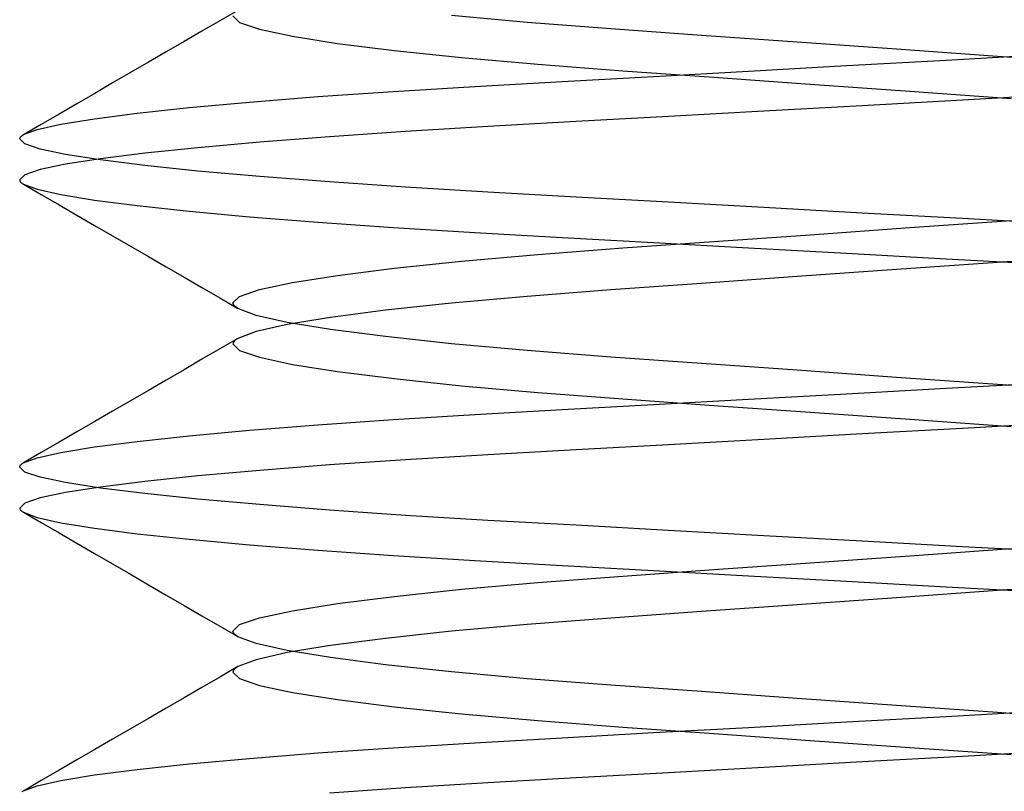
# Model space of a CAD drawing. Header units: millimetres. Extents: x -48 to 49.5, y -16 to 42.2.
# Tile 16 of 38: x 2.1 to 3.6, y 13.8 to 15. Entities that reach past the tile are written whole.
import ezdxf

# ---------------------------------------------------------------- set-up
doc = ezdxf.new("R2010")
doc.units = ezdxf.units.MM
doc.layers.add('MAIN-2', color=7, linetype='Continuous')

msp = doc.modelspace()

# ---------------------------------------------------------------- linework, layer by layer
at = {"layer": 'MAIN-2'}
for p, q in [((2.4321, 14.9771), (2.4048, 14.9612)), ((2.4048, 14.9612), (2.3776, 14.9454)), ((2.4248, 14.9688), (2.435, 14.9588)), ((2.4248, 14.9688), (2.435, 14.9588)), ((2.435, 14.9588), (2.4654, 14.9484)), ((2.435, 14.9588), (2.4654, 14.9484)), ((2.8733, 14.9587), (2.7579, 14.9691)), ((2.8733, 14.9587), (2.7579, 14.9691)), ((3.0008, 14.9488), (2.8733, 14.9587)), ((3.0008, 14.9488), (2.8733, 14.9587)), ((2.3776, 14.9454), (2.3504, 14.9296)), ((2.4654, 14.9484), (2.5154, 14.9377)), ((2.4654, 14.9484), (2.5154, 14.9377)), ((3.1385, 14.939), (3.0008, 14.9488)), ((3.1385, 14.939), (3.0008, 14.9488)), ((2.3504, 14.9296), (2.3232, 14.9138)), ((2.5154, 14.9377), (2.5843, 14.9268)), ((2.5154, 14.9377), (2.5843, 14.9268)), ((2.5843, 14.9268), (2.6707, 14.9159)), ((2.5843, 14.9268), (2.6707, 14.9159)), ((3.2845, 14.9286), (3.1385, 14.939)), ((3.2845, 14.9286), (3.1385, 14.939)), ((3.4359, 14.9179), (3.2845, 14.9286)), ((3.4359, 14.9179), (3.2845, 14.9286)), ((2.3232, 14.9138), (2.296, 14.898)), ((2.6707, 14.9159), (2.7729, 14.9051)), ((2.6707, 14.9159), (2.7729, 14.9051)), ((3.5898, 14.907), (3.4359, 14.9179)), ((3.5898, 14.907), (3.4359, 14.9179)), ((2.296, 14.898), (2.2687, 14.8822)), ((2.7729, 14.9051), (2.8896, 14.8949)), ((2.7729, 14.9051), (2.8896, 14.8949)), ((3.3598, 14.8929), (3.5115, 14.9013)), ((3.3598, 14.8929), (3.5115, 14.9013)), ((3.5115, 14.9013), (3.6639, 14.9098)), ((3.5115, 14.9013), (3.6639, 14.9098)), ((3.7439, 14.896), (3.5898, 14.907)), ((3.7439, 14.896), (3.5898, 14.907)), ((2.2687, 14.8822), (2.2415, 14.8664)), ((2.8896, 14.8949), (3.0188, 14.885)), ((2.8896, 14.8949), (3.0188, 14.885)), ((3.0188, 14.885), (3.1576, 14.8751)), ((3.0188, 14.885), (3.1576, 14.8751)), ((3.0654, 14.8765), (3.2105, 14.8846)), ((3.0654, 14.8765), (3.2105, 14.8846)), ((3.2105, 14.8846), (3.3598, 14.8929)), ((3.2105, 14.8846), (3.3598, 14.8929)), ((2.2415, 14.8664), (2.2143, 14.8506)), ((2.7935, 14.8612), (2.9262, 14.8688)), ((2.7935, 14.8612), (2.9262, 14.8688)), ((2.9262, 14.8688), (3.0654, 14.8765)), ((2.9262, 14.8688), (3.0654, 14.8765)), ((3.1576, 14.8751), (3.3041, 14.8647)), ((3.1576, 14.8751), (3.3041, 14.8647)), ((2.2143, 14.8506), (2.1871, 14.8349)), ((2.5543, 14.8456), (2.669, 14.8536)), ((2.5543, 14.8456), (2.669, 14.8536)), ((2.669, 14.8536), (2.7935, 14.8612)), ((2.669, 14.8536), (2.7935, 14.8612)), ((3.3041, 14.8647), (3.4561, 14.854)), ((3.3041, 14.8647), (3.4561, 14.854)), ((3.4561, 14.854), (3.6102, 14.843)), ((3.4561, 14.854), (3.6102, 14.843)), ((2.3581, 14.8289), (2.4503, 14.8373)), ((2.3581, 14.8289), (2.4503, 14.8373)), ((2.4503, 14.8373), (2.5543, 14.8456)), ((2.4503, 14.8373), (2.5543, 14.8456)), ((3.5361, 14.8402), (3.3835, 14.8318)), ((3.5361, 14.8402), (3.3835, 14.8318)), ((3.6885, 14.8487), (3.5361, 14.8402)), ((3.6885, 14.8487), (3.5361, 14.8402)), ((2.1871, 14.8349), (2.1599, 14.8191)), ((2.214, 14.812), (2.2792, 14.8204)), ((2.214, 14.812), (2.2792, 14.8204)), ((2.2792, 14.8204), (2.3581, 14.8289)), ((2.2792, 14.8204), (2.3581, 14.8289)), ((3.2338, 14.8234), (3.0885, 14.8153)), ((3.2338, 14.8234), (3.0885, 14.8153)), ((3.3835, 14.8318), (3.2338, 14.8234)), ((3.3835, 14.8318), (3.2338, 14.8234)), ((2.1599, 14.8191), (2.1327, 14.8034)), ((2.1627, 14.8036), (2.214, 14.812)), ((2.1627, 14.8036), (2.214, 14.812)), ((2.9477, 14.8075), (2.8133, 14.8)), ((2.9477, 14.8075), (2.8133, 14.8)), ((3.0885, 14.8153), (2.9477, 14.8075)), ((3.0885, 14.8153), (2.9477, 14.8075)), ((2.1327, 14.8034), (2.1056, 14.7876)), ((2.1056, 14.7877), (2.1265, 14.7955)), ((2.1056, 14.7877), (2.1265, 14.7955)), ((2.1265, 14.7955), (2.1627, 14.8036)), ((2.1265, 14.7955), (2.1627, 14.8036)), ((2.6879, 14.7924), (2.5718, 14.7844)), ((2.6879, 14.7924), (2.5718, 14.7844)), ((2.8133, 14.8), (2.6879, 14.7924)), ((2.8133, 14.8), (2.6879, 14.7924)), ((2.1, 14.7812), (2.1002, 14.7823)), ((2.1078, 14.7736), (2.1, 14.7812)), ((2.1078, 14.7736), (2.1, 14.7812)), ((2.1002, 14.7823), (2.1006, 14.7834)), ((2.1006, 14.7834), (2.1014, 14.7845)), ((2.1014, 14.7845), (2.1025, 14.7855)), ((2.1025, 14.7855), (2.1039, 14.7866)), ((2.1039, 14.7866), (2.1056, 14.7877)), ((2.4656, 14.7761), (2.3716, 14.7677)), ((2.4656, 14.7761), (2.3716, 14.7677)), ((2.5718, 14.7844), (2.4656, 14.7761)), ((2.5718, 14.7844), (2.4656, 14.7761)), ((2.1311, 14.7656), (2.1078, 14.7736)), ((2.1311, 14.7656), (2.1078, 14.7736)), ((2.1696, 14.7575), (2.1311, 14.7656)), ((2.1696, 14.7575), (2.1311, 14.7656)), ((2.3716, 14.7677), (2.2906, 14.7593)), ((2.3716, 14.7677), (2.2906, 14.7593)), ((2.223, 14.7492), (2.1696, 14.7575)), ((2.223, 14.7492), (2.1696, 14.7575)), ((2.223, 14.7508), (2.1696, 14.7425)), ((2.223, 14.7508), (2.1696, 14.7425)), ((2.2906, 14.7593), (2.223, 14.7508)), ((2.2906, 14.7593), (2.223, 14.7508)), ((2.2906, 14.7407), (2.223, 14.7492)), ((2.2906, 14.7407), (2.223, 14.7492)), ((2.1311, 14.7344), (2.1078, 14.7264)), ((2.1311, 14.7344), (2.1078, 14.7264)), ((2.1696, 14.7425), (2.1311, 14.7344)), ((2.1696, 14.7425), (2.1311, 14.7344)), ((2.3716, 14.7323), (2.2906, 14.7407)), ((2.3716, 14.7323), (2.2906, 14.7407)), ((2.4656, 14.7239), (2.3716, 14.7323)), ((2.4656, 14.7239), (2.3716, 14.7323)), ((2.1078, 14.7264), (2.1, 14.7188)), ((2.1078, 14.7264), (2.1, 14.7188)), ((2.1, 14.7188), (2.1002, 14.7177)), ((2.1, 14.7188), (2.1002, 14.7177)), ((2.1002, 14.7177), (2.1006, 14.7166)), ((2.1002, 14.7177), (2.1006, 14.7166)), ((2.1006, 14.7166), (2.1014, 14.7155)), ((2.1006, 14.7166), (2.1014, 14.7155)), ((2.1014, 14.7155), (2.1025, 14.7145)), ((2.1014, 14.7155), (2.1025, 14.7145)), ((2.5718, 14.7156), (2.4656, 14.7239)), ((2.5718, 14.7156), (2.4656, 14.7239)), ((2.6879, 14.7076), (2.5718, 14.7156)), ((2.6879, 14.7076), (2.5718, 14.7156)), ((2.1025, 14.7145), (2.1039, 14.7134)), ((2.1025, 14.7145), (2.1039, 14.7134)), ((2.1039, 14.7134), (2.1056, 14.7123)), ((2.1039, 14.7134), (2.1056, 14.7123)), ((2.1056, 14.7124), (2.1327, 14.6966)), ((2.1056, 14.7124), (2.1327, 14.6966)), ((2.1056, 14.7123), (2.1265, 14.7045)), ((2.1056, 14.7123), (2.1265, 14.7045)), ((2.1265, 14.7045), (2.1627, 14.6964)), ((2.1265, 14.7045), (2.1627, 14.6964)), ((2.8133, 14.7), (2.6879, 14.7076)), ((2.8133, 14.7), (2.6879, 14.7076)), ((2.9477, 14.6925), (2.8133, 14.7)), ((2.9477, 14.6925), (2.8133, 14.7)), ((2.1327, 14.6966), (2.1599, 14.6809)), ((2.1327, 14.6966), (2.1599, 14.6809)), ((2.1627, 14.6964), (2.214, 14.688)), ((2.1627, 14.6964), (2.214, 14.688)), ((2.214, 14.688), (2.2792, 14.6796)), ((2.214, 14.688), (2.2792, 14.6796)), ((3.0885, 14.6847), (2.9477, 14.6925)), ((3.0885, 14.6847), (2.9477, 14.6925)), ((2.1599, 14.6809), (2.1871, 14.6651)), ((2.1599, 14.6809), (2.1871, 14.6651)), ((2.2792, 14.6796), (2.3581, 14.6711)), ((2.2792, 14.6796), (2.3581, 14.6711)), ((2.3581, 14.6711), (2.4503, 14.6627)), ((2.3581, 14.6711), (2.4503, 14.6627)), ((3.2338, 14.6766), (3.0885, 14.6847)), ((3.2338, 14.6766), (3.0885, 14.6847)), ((3.3835, 14.6682), (3.2338, 14.6766)), ((3.3835, 14.6682), (3.2338, 14.6766)), ((2.1871, 14.6651), (2.2142, 14.6494)), ((2.1871, 14.6651), (2.2142, 14.6494)), ((2.4503, 14.6627), (2.5543, 14.6544)), ((2.4503, 14.6627), (2.5543, 14.6544)), ((3.5361, 14.6598), (3.3835, 14.6682)), ((3.5361, 14.6598), (3.3835, 14.6682)), ((3.4561, 14.646), (3.6102, 14.657)), ((3.4561, 14.646), (3.6102, 14.657)), ((3.6885, 14.6513), (3.5361, 14.6598)), ((3.6885, 14.6513), (3.5361, 14.6598)), ((2.2142, 14.6494), (2.2415, 14.6336)), ((2.2142, 14.6494), (2.2415, 14.6336)), ((2.5543, 14.6544), (2.669, 14.6464)), ((2.5543, 14.6544), (2.669, 14.6464)), ((2.669, 14.6464), (2.7935, 14.6388)), ((2.669, 14.6464), (2.7935, 14.6388)), ((3.3041, 14.6353), (3.4561, 14.646)), ((3.3041, 14.6353), (3.4561, 14.646)), ((2.2415, 14.6336), (2.2687, 14.6178)), ((2.2415, 14.6336), (2.2687, 14.6178)), ((2.7935, 14.6388), (2.9262, 14.6312)), ((2.7935, 14.6388), (2.9262, 14.6312)), ((2.9262, 14.6312), (3.0654, 14.6235)), ((2.9262, 14.6312), (3.0654, 14.6235)), ((3.1576, 14.6249), (3.3041, 14.6353)), ((3.1576, 14.6249), (3.3041, 14.6353)), ((2.2687, 14.6178), (2.296, 14.602)), ((2.2687, 14.6178), (2.296, 14.602)), ((2.8896, 14.6051), (3.0188, 14.615)), ((2.8896, 14.6051), (3.0188, 14.615)), ((3.0188, 14.615), (3.1576, 14.6249)), ((3.0188, 14.615), (3.1576, 14.6249)), ((3.0654, 14.6235), (3.2105, 14.6154)), ((3.0654, 14.6235), (3.2105, 14.6154)), ((3.2105, 14.6154), (3.3598, 14.6071)), ((3.2105, 14.6154), (3.3598, 14.6071)), ((2.296, 14.602), (2.3232, 14.5862)), ((2.296, 14.602), (2.3232, 14.5862)), ((2.7729, 14.5949), (2.8896, 14.6051)), ((2.7729, 14.5949), (2.8896, 14.6051)), ((3.3598, 14.6071), (3.5115, 14.5987)), ((3.3598, 14.6071), (3.5115, 14.5987)), ((3.5115, 14.5987), (3.6639, 14.5902)), ((3.5115, 14.5987), (3.6639, 14.5902)), ((3.7439, 14.604), (3.5898, 14.593)), ((3.7439, 14.604), (3.5898, 14.593)), ((2.3232, 14.5862), (2.3504, 14.5704)), ((2.3232, 14.5862), (2.3504, 14.5704)), ((2.5843, 14.5732), (2.6707, 14.5841)), ((2.5843, 14.5732), (2.6707, 14.5841)), ((2.6707, 14.5841), (2.7729, 14.5949)), ((2.6707, 14.5841), (2.7729, 14.5949)), ((3.4359, 14.5821), (3.2846, 14.5714)), ((3.4359, 14.5821), (3.2846, 14.5714)), ((3.5898, 14.593), (3.4359, 14.5821)), ((3.5898, 14.593), (3.4359, 14.5821)), ((2.3504, 14.5704), (2.3776, 14.5546)), ((2.3504, 14.5704), (2.3776, 14.5546)), ((2.5154, 14.5623), (2.5843, 14.5732)), ((2.5154, 14.5623), (2.5843, 14.5732)), ((3.2846, 14.5714), (3.1385, 14.561)), ((3.2846, 14.5714), (3.1385, 14.561)), ((2.3776, 14.5546), (2.4048, 14.5388)), ((2.3776, 14.5546), (2.4048, 14.5388)), ((2.435, 14.5412), (2.4654, 14.5516)), ((2.435, 14.5412), (2.4654, 14.5516)), ((2.4654, 14.5516), (2.5154, 14.5623)), ((2.4654, 14.5516), (2.5154, 14.5623)), ((3.0008, 14.5512), (2.8733, 14.5413)), ((3.0008, 14.5512), (2.8733, 14.5413)), ((3.1385, 14.561), (3.0008, 14.5512)), ((3.1385, 14.561), (3.0008, 14.5512)), ((2.4048, 14.5388), (2.4321, 14.5229)), ((2.4048, 14.5388), (2.4321, 14.5229)), ((2.4248, 14.5312), (2.435, 14.5412)), ((2.4248, 14.5312), (2.435, 14.5412)), ((2.8733, 14.5413), (2.7579, 14.5309)), ((2.8733, 14.5413), (2.7579, 14.5309)), ((2.425, 14.5298), (2.4248, 14.5312)), ((2.425, 14.5298), (2.4248, 14.5312)), ((2.4256, 14.5284), (2.425, 14.5298)), ((2.4256, 14.5284), (2.425, 14.5298)), ((2.4267, 14.527), (2.4256, 14.5284)), ((2.4267, 14.527), (2.4256, 14.5284)), ((2.4282, 14.5256), (2.4267, 14.527)), ((2.4282, 14.5256), (2.4267, 14.527)), ((2.4301, 14.5241), (2.4282, 14.5256)), ((2.4301, 14.5241), (2.4282, 14.5256)), ((2.4325, 14.5227), (2.4301, 14.5241)), ((2.4325, 14.5227), (2.4301, 14.5241)), ((2.4603, 14.5123), (2.4325, 14.5227)), ((2.4603, 14.5123), (2.4325, 14.5227)), ((2.6574, 14.5201), (2.5737, 14.5092)), ((2.6574, 14.5201), (2.5737, 14.5092)), ((2.7579, 14.5309), (2.6574, 14.5201)), ((2.7579, 14.5309), (2.6574, 14.5201)), ((2.5077, 14.5016), (2.4603, 14.5123)), ((2.5077, 14.5016), (2.4603, 14.5123)), ((2.5737, 14.5092), (2.5077, 14.4984)), ((2.5737, 14.5092), (2.5077, 14.4984)), ((2.5077, 14.4984), (2.4603, 14.4877)), ((2.5077, 14.4984), (2.4603, 14.4877)), ((2.5737, 14.4908), (2.5077, 14.5016)), ((2.5737, 14.4908), (2.5077, 14.5016)), ((2.6574, 14.4799), (2.5737, 14.4908)), ((2.6574, 14.4799), (2.5737, 14.4908)), ((2.4321, 14.4771), (2.4048, 14.4612)), ((2.4321, 14.4771), (2.4048, 14.4612)), ((2.4301, 14.4759), (2.4282, 14.4744)), ((2.4301, 14.4759), (2.4282, 14.4744)), ((2.4325, 14.4773), (2.4301, 14.4759)), ((2.4325, 14.4773), (2.4301, 14.4759)), ((2.4603, 14.4877), (2.4325, 14.4773)), ((2.4603, 14.4877), (2.4325, 14.4773)), ((2.7579, 14.4691), (2.6574, 14.4799)), ((2.7579, 14.4691), (2.6574, 14.4799)), ((2.4048, 14.4612), (2.3776, 14.4454)), ((2.4048, 14.4612), (2.3776, 14.4454)), ((2.425, 14.4702), (2.4248, 14.4688)), ((2.425, 14.4702), (2.4248, 14.4688)), ((2.4248, 14.4688), (2.435, 14.4588)), ((2.4248, 14.4688), (2.435, 14.4588)), ((2.4256, 14.4716), (2.425, 14.4702)), ((2.4256, 14.4716), (2.425, 14.4702)), ((2.4267, 14.473), (2.4256, 14.4716)), ((2.4267, 14.473), (2.4256, 14.4716)), ((2.4282, 14.4744), (2.4267, 14.473)), ((2.4282, 14.4744), (2.4267, 14.473)), ((2.8733, 14.4587), (2.7579, 14.4691)), ((2.8733, 14.4587), (2.7579, 14.4691)), ((2.3776, 14.4454), (2.3504, 14.4296)), ((2.3776, 14.4454), (2.3504, 14.4296)), ((2.435, 14.4588), (2.4654, 14.4484)), ((2.435, 14.4588), (2.4654, 14.4484)), ((2.4654, 14.4484), (2.5154, 14.4377)), ((2.4654, 14.4484), (2.5154, 14.4377)), ((3.0008, 14.4488), (2.8733, 14.4587)), ((3.0008, 14.4488), (2.8733, 14.4587)), ((3.1385, 14.439), (3.0008, 14.4488)), ((3.1385, 14.439), (3.0008, 14.4488)), ((2.5154, 14.4377), (2.5843, 14.4268)), ((2.5154, 14.4377), (2.5843, 14.4268)), ((3.2845, 14.4286), (3.1385, 14.439)), ((3.2845, 14.4286), (3.1385, 14.439)), ((2.3504, 14.4296), (2.3232, 14.4138)), ((2.3504, 14.4296), (2.3232, 14.4138)), ((2.5843, 14.4268), (2.6707, 14.4159)), ((2.5843, 14.4268), (2.6707, 14.4159)), ((2.6707, 14.4159), (2.7729, 14.4051)), ((2.6707, 14.4159), (2.7729, 14.4051)), ((3.4359, 14.4179), (3.2845, 14.4286)), ((3.4359, 14.4179), (3.2845, 14.4286)), ((3.5898, 14.407), (3.4359, 14.4179)), ((3.5898, 14.407), (3.4359, 14.4179)), ((2.3232, 14.4138), (2.296, 14.398)), ((2.3232, 14.4138), (2.296, 14.398)), ((2.7729, 14.4051), (2.8896, 14.3949)), ((2.7729, 14.4051), (2.8896, 14.3949)), ((3.3598, 14.3929), (3.5115, 14.4013)), ((3.3598, 14.3929), (3.5115, 14.4013)), ((3.5115, 14.4013), (3.6639, 14.4098)), ((3.5115, 14.4013), (3.6639, 14.4098)), ((3.7439, 14.396), (3.5898, 14.407)), ((3.7439, 14.396), (3.5898, 14.407)), ((2.296, 14.398), (2.2687, 14.3822)), ((2.296, 14.398), (2.2687, 14.3822)), ((2.8896, 14.3949), (3.0188, 14.385)), ((2.8896, 14.3949), (3.0188, 14.385)), ((3.0188, 14.385), (3.1576, 14.3751)), ((3.0188, 14.385), (3.1576, 14.3751)), ((3.2105, 14.3846), (3.3598, 14.3929)), ((3.2105, 14.3846), (3.3598, 14.3929)), ((2.2687, 14.3822), (2.2415, 14.3664)), ((2.2687, 14.3822), (2.2415, 14.3664)), ((2.9262, 14.3688), (3.0654, 14.3765)), ((2.9262, 14.3688), (3.0654, 14.3765)), ((3.0654, 14.3765), (3.2105, 14.3846)), ((3.0654, 14.3765), (3.2105, 14.3846)), ((3.1576, 14.3751), (3.3041, 14.3647)), ((3.1576, 14.3751), (3.3041, 14.3647)), ((2.2415, 14.3664), (2.2143, 14.3507)), ((2.2415, 14.3664), (2.2143, 14.3507)), ((2.669, 14.3536), (2.7935, 14.3612)), ((2.669, 14.3536), (2.7935, 14.3612)), ((2.7935, 14.3612), (2.9262, 14.3688)), ((2.7935, 14.3612), (2.9262, 14.3688)), ((3.3041, 14.3647), (3.4561, 14.354)), ((3.3041, 14.3647), (3.4561, 14.354)), ((2.2143, 14.3507), (2.1871, 14.3349)), ((2.2143, 14.3507), (2.1871, 14.3349)), ((2.4503, 14.3373), (2.5543, 14.3456)), ((2.4503, 14.3373), (2.5543, 14.3456)), ((2.5543, 14.3456), (2.669, 14.3536)), ((2.5543, 14.3456), (2.669, 14.3536)), ((3.5361, 14.3402), (3.3835, 14.3318)), ((3.5361, 14.3402), (3.3835, 14.3318)), ((3.4561, 14.354), (3.6102, 14.343)), ((3.4561, 14.354), (3.6102, 14.343)), ((3.6885, 14.3487), (3.5361, 14.3402)), ((3.6885, 14.3487), (3.5361, 14.3402)), ((2.1871, 14.3349), (2.1599, 14.3191)), ((2.1871, 14.3349), (2.1599, 14.3191)), ((2.2792, 14.3204), (2.3581, 14.3289)), ((2.2792, 14.3204), (2.3581, 14.3289)), ((2.3581, 14.3289), (2.4503, 14.3373)), ((2.3581, 14.3289), (2.4503, 14.3373)), ((3.3835, 14.3318), (3.2338, 14.3234)), ((3.3835, 14.3318), (3.2338, 14.3234)), ((2.1599, 14.3191), (2.1327, 14.3034)), ((2.1599, 14.3191), (2.1327, 14.3034)), ((2.1627, 14.3036), (2.214, 14.312)), ((2.1627, 14.3036), (2.214, 14.312)), ((2.214, 14.312), (2.2792, 14.3204)), ((2.214, 14.312), (2.2792, 14.3204)), ((3.0885, 14.3153), (2.9477, 14.3075)), ((3.0885, 14.3153), (2.9477, 14.3075)), ((3.2338, 14.3234), (3.0885, 14.3153)), ((3.2338, 14.3234), (3.0885, 14.3153)), ((2.1327, 14.3034), (2.1056, 14.2876)), ((2.1327, 14.3034), (2.1056, 14.2876)), ((2.1056, 14.2877), (2.1265, 14.2955)), ((2.1056, 14.2877), (2.1265, 14.2955)), ((2.1265, 14.2955), (2.1627, 14.3036)), ((2.1265, 14.2955), (2.1627, 14.3036)), ((2.8133, 14.3), (2.6879, 14.2924)), ((2.8133, 14.3), (2.6879, 14.2924)), ((2.9477, 14.3075), (2.8133, 14.3)), ((2.9477, 14.3075), (2.8133, 14.3)), ((2.1, 14.2812), (2.1002, 14.2823)), ((2.1, 14.2812), (2.1002, 14.2823)), ((2.1078, 14.2736), (2.1, 14.2812)), ((2.1078, 14.2736), (2.1, 14.2812)), ((2.1002, 14.2823), (2.1006, 14.2834)), ((2.1002, 14.2823), (2.1006, 14.2834)), ((2.1006, 14.2834), (2.1014, 14.2845)), ((2.1006, 14.2834), (2.1014, 14.2845)), ((2.1014, 14.2845), (2.1025, 14.2855)), ((2.1014, 14.2845), (2.1025, 14.2855)), ((2.1025, 14.2855), (2.1039, 14.2866)), ((2.1025, 14.2855), (2.1039, 14.2866)), ((2.1039, 14.2866), (2.1056, 14.2877)), ((2.1039, 14.2866), (2.1056, 14.2877)), ((2.5718, 14.2844), (2.4656, 14.2761)), ((2.5718, 14.2844), (2.4656, 14.2761)), ((2.6879, 14.2924), (2.5718, 14.2844)), ((2.6879, 14.2924), (2.5718, 14.2844)), ((2.1311, 14.2656), (2.1078, 14.2736)), ((2.1311, 14.2656), (2.1078, 14.2736)), ((2.1696, 14.2575), (2.1311, 14.2656)), ((2.1696, 14.2575), (2.1311, 14.2656)), ((2.3716, 14.2677), (2.2906, 14.2593)), ((2.3716, 14.2677), (2.2906, 14.2593)), ((2.4656, 14.2761), (2.3716, 14.2677)), ((2.4656, 14.2761), (2.3716, 14.2677)), ((2.223, 14.2492), (2.1696, 14.2575)), ((2.223, 14.2492), (2.1696, 14.2575)), ((2.223, 14.2508), (2.1696, 14.2425)), ((2.223, 14.2508), (2.1696, 14.2425)), ((2.2906, 14.2593), (2.223, 14.2508)), ((2.2906, 14.2593), (2.223, 14.2508)), ((2.1696, 14.2425), (2.1311, 14.2344)), ((2.1696, 14.2425), (2.1311, 14.2344)), ((2.2906, 14.2407), (2.223, 14.2492)), ((2.2906, 14.2407), (2.223, 14.2492)), ((2.3716, 14.2323), (2.2906, 14.2407)), ((2.3716, 14.2323), (2.2906, 14.2407)), ((2.1078, 14.2264), (2.1, 14.2188)), ((2.1078, 14.2264), (2.1, 14.2188)), ((2.1311, 14.2344), (2.1078, 14.2264)), ((2.1311, 14.2344), (2.1078, 14.2264)), ((2.4656, 14.2239), (2.3716, 14.2323)), ((2.4656, 14.2239), (2.3716, 14.2323)), ((2.5718, 14.2156), (2.4656, 14.2239)), ((2.5718, 14.2156), (2.4656, 14.2239)), ((2.1, 14.2188), (2.1002, 14.2177)), ((2.1, 14.2188), (2.1002, 14.2177)), ((2.1002, 14.2177), (2.1006, 14.2166)), ((2.1002, 14.2177), (2.1006, 14.2166)), ((2.1006, 14.2166), (2.1014, 14.2155)), ((2.1006, 14.2166), (2.1014, 14.2155)), ((2.1014, 14.2155), (2.1025, 14.2145)), ((2.1014, 14.2155), (2.1025, 14.2145)), ((2.1025, 14.2145), (2.1039, 14.2134)), ((2.1025, 14.2145), (2.1039, 14.2134)), ((2.1039, 14.2134), (2.1056, 14.2123)), ((2.1039, 14.2134), (2.1056, 14.2123)), ((2.1056, 14.2124), (2.1327, 14.1966)), ((2.1056, 14.2124), (2.1327, 14.1966)), ((2.1056, 14.2123), (2.1265, 14.2045)), ((2.1056, 14.2123), (2.1265, 14.2045)), ((2.6879, 14.2076), (2.5718, 14.2156)), ((2.6879, 14.2076), (2.5718, 14.2156)), ((2.8133, 14.2), (2.6879, 14.2076)), ((2.8133, 14.2), (2.6879, 14.2076)), ((2.1265, 14.2045), (2.1627, 14.1964)), ((2.1265, 14.2045), (2.1627, 14.1964)), ((2.1327, 14.1966), (2.1599, 14.1809)), ((2.1327, 14.1966), (2.1599, 14.1809)), ((2.1627, 14.1964), (2.214, 14.188)), ((2.1627, 14.1964), (2.214, 14.188)), ((2.9477, 14.1925), (2.8133, 14.2)), ((2.9477, 14.1925), (2.8133, 14.2)), ((3.0885, 14.1847), (2.9477, 14.1925)), ((3.0885, 14.1847), (2.9477, 14.1925)), ((2.1599, 14.1809), (2.1871, 14.1651)), ((2.1599, 14.1809), (2.1871, 14.1651)), ((2.214, 14.188), (2.2792, 14.1796)), ((2.214, 14.188), (2.2792, 14.1796)), ((2.2792, 14.1796), (2.3581, 14.1711)), ((2.2792, 14.1796), (2.3581, 14.1711)), ((3.2338, 14.1766), (3.0885, 14.1847)), ((3.2338, 14.1766), (3.0885, 14.1847)), ((3.3835, 14.1682), (3.2338, 14.1766)), ((3.3835, 14.1682), (3.2338, 14.1766)), ((2.1871, 14.1651), (2.2142, 14.1494)), ((2.1871, 14.1651), (2.2142, 14.1494)), ((2.3581, 14.1711), (2.4503, 14.1627)), ((2.3581, 14.1711), (2.4503, 14.1627)), ((2.4503, 14.1627), (2.5543, 14.1544)), ((2.4503, 14.1627), (2.5543, 14.1544)), ((3.5361, 14.1598), (3.3835, 14.1682)), ((3.5361, 14.1598), (3.3835, 14.1682)), ((2.2142, 14.1494), (2.2415, 14.1336)), ((2.2142, 14.1494), (2.2415, 14.1336)), ((2.5543, 14.1544), (2.669, 14.1464)), ((2.5543, 14.1544), (2.669, 14.1464)), ((2.669, 14.1464), (2.7935, 14.1388)), ((2.669, 14.1464), (2.7935, 14.1388)), ((3.3041, 14.1353), (3.4561, 14.146)), ((3.3041, 14.1353), (3.4561, 14.146)), ((3.4561, 14.146), (3.6102, 14.157)), ((3.4561, 14.146), (3.6102, 14.157)), ((3.6885, 14.1513), (3.5361, 14.1598)), ((3.6885, 14.1513), (3.5361, 14.1598)), ((2.2415, 14.1336), (2.2687, 14.1178)), ((2.2415, 14.1336), (2.2687, 14.1178)), ((2.7935, 14.1388), (2.9262, 14.1312)), ((2.7935, 14.1388), (2.9262, 14.1312)), ((2.9262, 14.1312), (3.0654, 14.1235)), ((2.9262, 14.1312), (3.0654, 14.1235)), ((3.1576, 14.1249), (3.3041, 14.1353)), ((3.1576, 14.1249), (3.3041, 14.1353)), ((2.2687, 14.1178), (2.296, 14.102)), ((2.2687, 14.1178), (2.296, 14.102)), ((3.0188, 14.115), (3.1576, 14.1249)), ((3.0188, 14.115), (3.1576, 14.1249)), ((3.0654, 14.1235), (3.2105, 14.1154)), ((3.0654, 14.1235), (3.2105, 14.1154)), ((3.2105, 14.1154), (3.3598, 14.1071)), ((3.2105, 14.1154), (3.3598, 14.1071)), ((2.296, 14.102), (2.3232, 14.0862)), ((2.296, 14.102), (2.3232, 14.0862)), ((2.7729, 14.0949), (2.8896, 14.1051)), ((2.7729, 14.0949), (2.8896, 14.1051)), ((2.8896, 14.1051), (3.0188, 14.115)), ((2.8896, 14.1051), (3.0188, 14.115)), ((3.3598, 14.1071), (3.5115, 14.0987)), ((3.3598, 14.1071), (3.5115, 14.0987)), ((3.7439, 14.104), (3.5898, 14.093)), ((3.7439, 14.104), (3.5898, 14.093)), ((2.3232, 14.0862), (2.3504, 14.0704)), ((2.3232, 14.0862), (2.3504, 14.0704)), ((2.6707, 14.0841), (2.7729, 14.0949)), ((2.6707, 14.0841), (2.7729, 14.0949)), ((3.5898, 14.093), (3.4359, 14.0821)), ((3.5898, 14.093), (3.4359, 14.0821)), ((3.5115, 14.0987), (3.6639, 14.0902)), ((3.5115, 14.0987), (3.6639, 14.0902)), ((2.3504, 14.0704), (2.3776, 14.0546)), ((2.3504, 14.0704), (2.3776, 14.0546)), ((2.5154, 14.0623), (2.5843, 14.0732)), ((2.5154, 14.0623), (2.5843, 14.0732)), ((2.5843, 14.0732), (2.6707, 14.0841)), ((2.5843, 14.0732), (2.6707, 14.0841)), ((3.2846, 14.0714), (3.1385, 14.061)), ((3.2846, 14.0714), (3.1385, 14.061)), ((3.4359, 14.0821), (3.2846, 14.0714)), ((3.4359, 14.0821), (3.2846, 14.0714)), ((2.4654, 14.0516), (2.5154, 14.0623)), ((2.4654, 14.0516), (2.5154, 14.0623)), ((3.1385, 14.061), (3.0008, 14.0512)), ((3.1385, 14.061), (3.0008, 14.0512)), ((2.3776, 14.0546), (2.4048, 14.0388)), ((2.3776, 14.0546), (2.4048, 14.0388)), ((2.4248, 14.0312), (2.435, 14.0412)), ((2.4248, 14.0312), (2.435, 14.0412)), ((2.435, 14.0412), (2.4654, 14.0516)), ((2.435, 14.0412), (2.4654, 14.0516)), ((2.8733, 14.0413), (2.7579, 14.0309)), ((2.8733, 14.0413), (2.7579, 14.0309)), ((3.0008, 14.0512), (2.8733, 14.0413)), ((3.0008, 14.0512), (2.8733, 14.0413)), ((2.4048, 14.0388), (2.4321, 14.0229)), ((2.4048, 14.0388), (2.4321, 14.0229)), ((2.425, 14.0298), (2.4248, 14.0312)), ((2.425, 14.0298), (2.4248, 14.0312)), ((2.4256, 14.0284), (2.425, 14.0298)), ((2.4256, 14.0284), (2.425, 14.0298)), ((2.4267, 14.027), (2.4256, 14.0284)), ((2.4267, 14.027), (2.4256, 14.0284)), ((2.4282, 14.0256), (2.4267, 14.027)), ((2.4282, 14.0256), (2.4267, 14.027)), ((2.4301, 14.0241), (2.4282, 14.0256)), ((2.4301, 14.0241), (2.4282, 14.0256)), ((2.7579, 14.0309), (2.6574, 14.0201)), ((2.7579, 14.0309), (2.6574, 14.0201)), ((2.4325, 14.0227), (2.4301, 14.0241)), ((2.4325, 14.0227), (2.4301, 14.0241)), ((2.4603, 14.0123), (2.4325, 14.0227)), ((2.4603, 14.0123), (2.4325, 14.0227)), ((2.5077, 14.0016), (2.4603, 14.0123)), ((2.5077, 14.0016), (2.4603, 14.0123)), ((2.6574, 14.0201), (2.5737, 14.0092)), ((2.6574, 14.0201), (2.5737, 14.0092)), ((2.5077, 13.9984), (2.4603, 13.9877)), ((2.5077, 13.9984), (2.4603, 13.9877)), ((2.5737, 14.0092), (2.5077, 13.9984)), ((2.5737, 14.0092), (2.5077, 13.9984)), ((2.5737, 13.9908), (2.5077, 14.0016)), ((2.5737, 13.9908), (2.5077, 14.0016)), ((2.4603, 13.9877), (2.4325, 13.9773)), ((2.4603, 13.9877), (2.4325, 13.9773)), ((2.6574, 13.9799), (2.5737, 13.9908)), ((2.6574, 13.9799), (2.5737, 13.9908)), ((2.4321, 13.9771), (2.4048, 13.9612)), ((2.4321, 13.9771), (2.4048, 13.9612)), ((2.425, 13.9702), (2.4248, 13.9688)), ((2.425, 13.9702), (2.4248, 13.9688)), ((2.4248, 13.9688), (2.435, 13.9588)), ((2.4248, 13.9688), (2.435, 13.9588)), ((2.4256, 13.9716), (2.425, 13.9702)), ((2.4256, 13.9716), (2.425, 13.9702)), ((2.4267, 13.973), (2.4256, 13.9716)), ((2.4267, 13.973), (2.4256, 13.9716)), ((2.4282, 13.9744), (2.4267, 13.973)), ((2.4282, 13.9744), (2.4267, 13.973)), ((2.4301, 13.9759), (2.4282, 13.9744)), ((2.4301, 13.9759), (2.4282, 13.9744)), ((2.4325, 13.9773), (2.4301, 13.9759)), ((2.4325, 13.9773), (2.4301, 13.9759)), ((2.7579, 13.9691), (2.6574, 13.9799)), ((2.7579, 13.9691), (2.6574, 13.9799)), ((2.8733, 13.9587), (2.7579, 13.9691)), ((2.8733, 13.9587), (2.7579, 13.9691)), ((2.4048, 13.9612), (2.3776, 13.9454)), ((2.4048, 13.9612), (2.3776, 13.9454)), ((2.435, 13.9588), (2.4654, 13.9484)), ((2.435, 13.9588), (2.4654, 13.9484)), ((3.0008, 13.9488), (2.8733, 13.9587)), ((3.0008, 13.9488), (2.8733, 13.9587)), ((2.3776, 13.9454), (2.3504, 13.9296)), ((2.3776, 13.9454), (2.3504, 13.9296)), ((2.4654, 13.9484), (2.5154, 13.9377)), ((2.4654, 13.9484), (2.5154, 13.9377)), ((2.5154, 13.9377), (2.5843, 13.9268)), ((2.5154, 13.9377), (2.5843, 13.9268)), ((3.1385, 13.939), (3.0008, 13.9488)), ((3.1385, 13.939), (3.0008, 13.9488)), ((3.2845, 13.9286), (3.1385, 13.939)), ((3.2845, 13.9286), (3.1385, 13.939)), ((2.3504, 13.9296), (2.3232, 13.9138)), ((2.3504, 13.9296), (2.3232, 13.9138)), ((2.5843, 13.9268), (2.6707, 13.9159)), ((2.5843, 13.9268), (2.6707, 13.9159)), ((3.4359, 13.9179), (3.2845, 13.9286)), ((3.4359, 13.9179), (3.2845, 13.9286)), ((2.3232, 13.9138), (2.296, 13.898)), ((2.3232, 13.9138), (2.296, 13.898)), ((2.6707, 13.9159), (2.7729, 13.9051)), ((2.6707, 13.9159), (2.7729, 13.9051)), ((2.7729, 13.9051), (2.8896, 13.8949)), ((2.7729, 13.9051), (2.8896, 13.8949)), ((3.5898, 13.907), (3.4359, 13.9179)), ((3.5898, 13.907), (3.4359, 13.9179)), ((3.5115, 13.9013), (3.6639, 13.9098)), ((3.5115, 13.9013), (3.6639, 13.9098)), ((3.7439, 13.896), (3.5898, 13.907)), ((3.7439, 13.896), (3.5898, 13.907)), ((2.296, 13.898), (2.2687, 13.8822)), ((2.296, 13.898), (2.2687, 13.8822)), ((2.8896, 13.8949), (3.0188, 13.885)), ((2.8896, 13.8949), (3.0188, 13.885)), ((3.2105, 13.8846), (3.3598, 13.8929)), ((3.2105, 13.8846), (3.3598, 13.8929)), ((3.3598, 13.8929), (3.5115, 13.9013)), ((3.3598, 13.8929), (3.5115, 13.9013)), ((2.2687, 13.8822), (2.2415, 13.8664)), ((2.2687, 13.8822), (2.2415, 13.8664)), ((2.9262, 13.8688), (3.0654, 13.8765)), ((2.9262, 13.8688), (3.0654, 13.8765)), ((3.0188, 13.885), (3.1576, 13.8751)), ((3.0188, 13.885), (3.1576, 13.8751)), ((3.0654, 13.8765), (3.2105, 13.8846)), ((3.0654, 13.8765), (3.2105, 13.8846)), ((3.1576, 13.8751), (3.3041, 13.8647)), ((3.1576, 13.8751), (3.3041, 13.8647)), ((2.2415, 13.8664), (2.2143, 13.8507)), ((2.2415, 13.8664), (2.2143, 13.8507)), ((2.669, 13.8536), (2.7935, 13.8612)), ((2.669, 13.8536), (2.7935, 13.8612)), ((2.7935, 13.8612), (2.9262, 13.8688)), ((2.7935, 13.8612), (2.9262, 13.8688)), ((3.3041, 13.8647), (3.4561, 13.854)), ((3.3041, 13.8647), (3.4561, 13.854)), ((2.2143, 13.8507), (2.1871, 13.8349)), ((2.2143, 13.8507), (2.1871, 13.8349)), ((2.4503, 13.8373), (2.5543, 13.8456)), ((2.4503, 13.8373), (2.5543, 13.8456)), ((2.5543, 13.8456), (2.669, 13.8536)), ((2.5543, 13.8456), (2.669, 13.8536)), ((3.4561, 13.854), (3.6102, 13.843)), ((3.4561, 13.854), (3.6102, 13.843)), ((3.6885, 13.8487), (3.5361, 13.8402)), ((3.6885, 13.8487), (3.5361, 13.8402)), ((2.1871, 13.8349), (2.1599, 13.8191)), ((2.1871, 13.8349), (2.1599, 13.8191)), ((2.3581, 13.8289), (2.4503, 13.8373)), ((2.3581, 13.8289), (2.4503, 13.8373)), ((3.3835, 13.8318), (3.2338, 13.8234)), ((3.3835, 13.8318), (3.2338, 13.8234)), ((3.5361, 13.8402), (3.3835, 13.8318)), ((3.5361, 13.8402), (3.3835, 13.8318)), ((2.1599, 13.8191), (2.1327, 13.8034)), ((2.1599, 13.8191), (2.1327, 13.8034)), ((2.214, 13.812), (2.2792, 13.8204)), ((2.214, 13.812), (2.2792, 13.8204)), ((2.2792, 13.8204), (2.3581, 13.8289)), ((2.2792, 13.8204), (2.3581, 13.8289)), ((3.0885, 13.8153), (2.9477, 13.8075)), ((3.0885, 13.8153), (2.9477, 13.8075)), ((3.2338, 13.8234), (3.0885, 13.8153)), ((3.2338, 13.8234), (3.0885, 13.8153)), ((2.1327, 13.8034), (2.1056, 13.7876)), ((2.1327, 13.8034), (2.1056, 13.7876)), ((2.1265, 13.7955), (2.1627, 13.8036)), ((2.1265, 13.7955), (2.1627, 13.8036)), ((2.1627, 13.8036), (2.214, 13.812)), ((2.1627, 13.8036), (2.214, 13.812)), ((2.9477, 13.8075), (2.8133, 13.8)), ((2.9477, 13.8075), (2.8133, 13.8)), ((2.1039, 13.7866), (2.1056, 13.7877)), ((2.1039, 13.7866), (2.1056, 13.7877)), ((2.1056, 13.7877), (2.1265, 13.7955)), ((2.1056, 13.7877), (2.1265, 13.7955)), ((2.6879, 13.7924), (2.5718, 13.7844)), ((2.6879, 13.7924), (2.5718, 13.7844)), ((2.8133, 13.8), (2.6879, 13.7924)), ((2.8133, 13.8), (2.6879, 13.7924))]:
    msp.add_line(p, q, dxfattribs=at)

doc.saveas('drawing.dxf')
